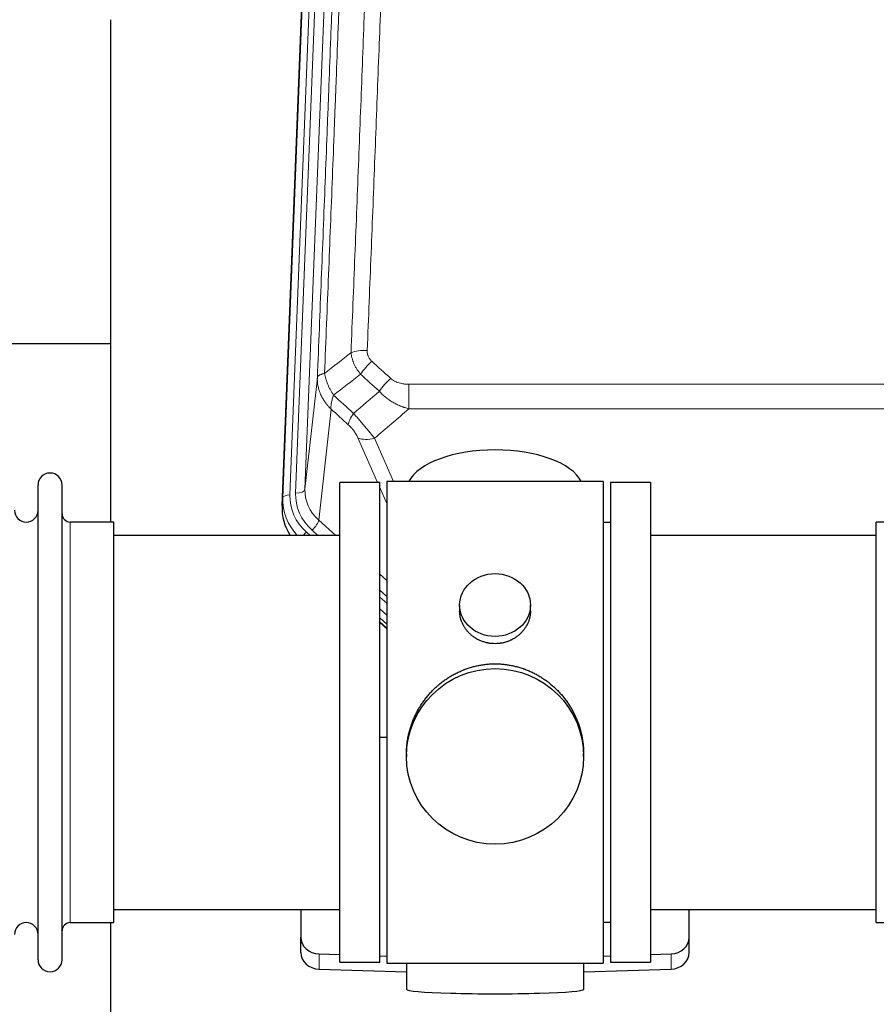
# Model space of a CAD drawing. Header units: inches. Extents: x 0 to 29700, y -16 to 21000.
# Tile 58 of 212: x 4963 to 5327, y 8877 to 9296. Entities that reach past the tile are written whole.
import ezdxf

# ---------------------------------------------------------------- set-up
doc = ezdxf.new("R2010")
doc.units = ezdxf.units.IN
doc.layers.add('254', color=7, linetype='Continuous', true_color=0xffffff)

msp = doc.modelspace()

# ---------------------------------------------------------------- linework, layer by layer
at = {"layer": '254', "color": 110, "linetype": 'Continuous', "lineweight": 13}
for p, q in [((5097.387, 9427.985), (5084.321, 9096.092)), ((5074.943, 9092.409), (5088.054, 9425.431)), ((5091.048, 9426.651), (5077.937, 9093.629)), ((5080.329, 9094.465), (5093.395, 9426.359)), ((5084.321, 9096.092), (5089.569, 9143.498)), ((5128.498, 9140.697), (5128.498, 9130.266)), ((5128.498, 9140.697), (5361.671, 9140.697)), ((5095.383, 9130.146), (5090.159, 9082.946)), ((5361.671, 9130.266), (5128.498, 9130.266)), ((5115.122, 9098.965), (5106.81, 9117.896)), ((5113.872, 9117.746), (5121.929, 9099.394)), ((5119.085, 9089.94), (5116.085, 9096.772)), ((5074.563, 9088.972), (5074.943, 9092.409)), ((4984.585, 8911.815), (4984.585, 9082.115)), ((5090.159, 9082.946), (5097.466, 9076.464)), ((5084.942, 9077.855), (5086.51, 9076.465)), ((5087.334, 9078.691), (5089.843, 9076.465)), ((5116.084, 9059.95), (5119.084, 9057.289)), ((5116.085, 9053.189), (5119.084, 9050.528)), ((5116.085, 9050.232), (5119.084, 9047.571)), ((5119.084, 9042.5), (5116.084, 9045.161)), ((5116.084, 9039.653), (5119.084, 9036.992)), ((5090.305, 8892.048), (5090.305, 8898.512)), ((5239.864, 8892.048), (5239.864, 8898.512))]:
    msp.add_line(p, q, dxfattribs=at)
at = {"layer": '254', "color": 2, "linetype": 'Continuous', "lineweight": 25}
for p, q in [((5074.563, 9088.972), (5087.68, 9422.173)), ((5001.745, 9295.692), (5001.745, 9082.115)), ((5001.735, 9157.835), (4929.761, 9157.835)), ((4970.885, 8896.065), (4970.885, 9097.865)), ((4981.085, 8896.065), (4981.085, 9097.865)), ((5116.085, 9098.965), (5099.085, 9098.965)), ((5099.085, 8894.965), (5099.085, 9098.965)), ((5116.085, 8894.965), (5116.085, 9098.965)), ((5211.085, 9099.395), (5119.085, 9099.395)), ((5119.085, 9099.395), (5119.085, 8894.535)), ((5211.085, 9099.395), (5211.085, 8894.535)), ((5231.085, 9098.965), (5214.085, 9098.965)), ((5214.085, 9098.965), (5214.085, 8894.965)), ((5231.085, 9098.965), (5231.085, 8894.965)), ((5003.085, 9082.115), (4984.585, 9082.115)), ((5003.085, 8911.815), (5003.085, 9082.115)), ((5214.085, 9081.965), (5211.085, 9081.965)), ((5345.585, 9082.115), (5327.085, 9082.115)), ((5327.085, 9072.494), (5327.085, 9082.115)), ((5099.085, 9076.465), (5003.085, 9076.465)), ((5327.085, 9076.465), (5231.085, 9076.465)), ((5327.085, 8911.815), (5327.085, 9072.494)), ((5150.037, 9046.834), (5150.037, 9044.261)), ((5180.132, 9044.249), (5180.132, 9046.834)), ((5119.084, 9038.724), (5116.084, 9041.385)), ((5116.084, 9039.385), (5119.084, 9036.724)), ((5119.085, 8990.568), (5116.085, 8990.475)), ((5127.445, 8983.614), (5127.445, 8982.476)), ((5202.724, 8982.476), (5202.724, 8983.614)), ((5003.085, 8917.465), (5099.085, 8917.465)), ((5082.585, 8917.465), (5082.585, 8905.604)), ((5231.085, 8917.465), (5327.085, 8917.465)), ((5247.585, 8905.604), (5247.585, 8917.465)), ((4984.585, 8911.815), (5003.085, 8911.815)), ((5001.745, 8911.818), (5001.745, 8872.611)), ((5211.085, 8911.965), (5214.085, 8911.965)), ((5327.085, 8911.815), (5345.585, 8911.815)), ((5082.585, 8899.14), (5082.585, 8905.604)), ((5247.585, 8899.14), (5247.585, 8905.604)), ((5090.305, 8898.512), (5099.085, 8898.24)), ((5116.085, 8897.714), (5119.085, 8897.621)), ((5211.084, 8897.621), (5214.084, 8897.714)), ((5231.084, 8898.24), (5239.864, 8898.512)), ((5090.305, 8892.048), (5127.422, 8890.898)), ((5099.085, 8894.965), (5116.085, 8894.965)), ((5119.085, 8894.535), (5166.539, 8894.535)), ((5127.42, 8894.535), (5127.42, 8883.471)), ((5166.539, 8894.535), (5211.085, 8894.535)), ((5202.748, 8890.898), (5239.864, 8892.048)), ((5202.749, 8883.471), (5202.749, 8894.535)), ((5214.085, 8894.965), (5231.085, 8894.965))]:
    msp.add_line(p, q, dxfattribs=at)
for centre, radius, start, end in [((4975.985, 9097.865), 5.1, 0, 180), ((4965.885, 9087.115), 5, 180, 0), ((4984.585, 9085.615), 3.5, 180, 270), ((4965.885, 8906.815), 5, 0, 180), ((4984.585, 8908.315), 3.5, 90, 180), ((4975.985, 8896.065), 5.1, 180, 0)]:
    msp.add_arc(centre, radius, start, end, dxfattribs=at)
at = {"layer": '254', "color": 110, "linetype": 'Continuous', "lineweight": 13}
for centre, major_axis, ratio, start_param, end_param in [((5110.759, 9150.789), (9.992, -0.404), 0.431453, 1.5882535, 2.3480729), ((5112.731, 9146.195), (-6.729, -7.397), 0.3051216, 4.388767, 5.1358022), ((5120.74, 9138.903), (6.736, 7.391), 0.3030979, 1.2497453, 1.9956357), ((5109.784, 9129.516), (6.719, 7.407), 0.3029797, 1.994528, 2.7400357), ((5113.872, 9123.918), (9.156, 4.02), 0.5833249, 3.617995, 4.4616661), ((5101.956, 9091.525), (27.029, -0.244), 0.8851019, 3.1148362, 3.8326992), ((5077.937, 9092.244), (-2.998, 0.118), 0.4614673, 4.7305545, 6.248991), ((5101.956, 9092.911), (-24.034, -0.11), 0.8859493, 6.2442616, 7.0633748), ((5104.348, 9093.746), (-24.034, -0.11), 0.8859493, 6.2442616, 7.0633748), ((5080.329, 9096.312), (-3.997, 0.157), 0.4614673, 1.5889619, 3.1073983), ((5104.348, 9095.593), (-20.033, -0.591), 0.8872905, 6.2219242, 7.0410373), ((5087.334, 9080.538), (-2.654, -2.992), 0.3265056, 1.2180917, 2.7365282), ((5084.942, 9076.47), (-1.991, -2.244), 0.3265056, 4.3596844, 4.9963838)]:
    msp.add_ellipse(centre, major_axis=major_axis, ratio=ratio, start_param=start_param, end_param=end_param, dxfattribs=at)
at = {"layer": '254', "color": 2, "linetype": 'Continuous', "lineweight": 25}
for centre, major_axis, ratio, start_param, end_param in [((5165.085, 9095.423), (-37.64, 0), 0.4617486, 3.372107, 6.0525728), ((5101.584, 9088.163), (-27.038, -0.124), 0.8859493, 6.2442616, 6.7882167), ((5090.585, 8905.604), (-8, 0), 0.8870108, 0, 1.5358897), ((5239.585, 8905.604), (-8, 0), 0.8870108, 1.6057029, 3.1415927), ((5090.585, 8899.14), (-8, 0), 0.8870108, 0, 1.5358897), ((5239.585, 8899.14), (-8, 0), 0.8870108, 1.6057029, 3.1415927), ((5165.085, 8883.471), (-37.664, 0), 0.0504434, 0, 3.1415927)]:
    msp.add_ellipse(centre, major_axis=major_axis, ratio=ratio, start_param=start_param, end_param=end_param, dxfattribs=at)
for centre, major_axis, ratio in [((5165.085, 9046.834), (15.048, 0), 0.8870108), ((5165.085, 8982.476), (-37.64, 0), 0.9914449)]:
    msp.add_ellipse(centre, major_axis=major_axis, ratio=ratio, dxfattribs=at)
at = {"layer": '254', "color": 110, "linetype": 'Continuous', "lineweight": 13}
for points, knots in [([(5122.718, 9474.109), (5122.28, 9461.396), (5121.39, 9435.818), (5120.469, 9409.938), (5119.767, 9390.415), (5119.531, 9383.889), (5119.055, 9370.798), (5118.815, 9364.234), (5118.09, 9344.484), (5117.599, 9331.247), (5116.975, 9314.612), (5116.85, 9311.281), (5116.599, 9304.61), (5116.22, 9294.592), (5115.838, 9284.538), (5115.067, 9264.379), (5114.025, 9237.371), (5112.417, 9196.467), (5111.317, 9168.937), (5110.759, 9155.106)], [0, 0, 0, 0, 0.125, 0.25, 0.25, 0.3125, 0.3125, 0.375, 0.375, 0.5, 0.5, 0.53125, 0.53125, 0.5625, 0.625, 0.625, 0.75, 0.875, 1, 1, 1, 1]), ([(5104.853, 9469.174), (5104.797, 9467.562), (5104.742, 9465.949), (5104.63, 9462.72), (5104.461, 9457.873), (5104.066, 9446.538), (5103.722, 9436.778), (5103.029, 9417.202), (5102.088, 9390.946), (5100.63, 9351.101), (5099.626, 9324.23), (5099.052, 9309.029), (5098.988, 9307.338), (5098.86, 9303.956), (5098.667, 9298.878), (5098.216, 9287.008), (5097.824, 9276.793), (5097.496, 9268.259), (5097.43, 9266.551), (5097.298, 9263.133), (5097.1, 9258.003), (5096.635, 9246.011), (5096.232, 9235.695), (5095.42, 9215.013), (5094.323, 9187.304), (5093.195, 9159.331), (5092.624, 9145.278)], [0, 0, 0, 0, 0.015625, 0.015625, 0.03125, 0.0625, 0.125, 0.125, 0.25, 0.375, 0.5, 0.5, 0.515625, 0.515625, 0.53125, 0.5625, 0.625, 0.625, 0.640625, 0.640625, 0.65625, 0.6875, 0.75, 0.75, 0.875, 1, 1, 1, 1]), ([(5103.876, 9154.145), (5104.434, 9167.958), (5105.536, 9195.454), (5107.146, 9236.306), (5108.189, 9263.28), (5108.961, 9283.412), (5109.344, 9293.454), (5109.723, 9303.46), (5109.975, 9310.122), (5110.1, 9313.449), (5110.724, 9330.063), (5111.216, 9343.283), (5111.943, 9363.007), (5112.183, 9369.563), (5112.659, 9382.637), (5112.895, 9389.155), (5113.598, 9408.654), (5114.52, 9434.5), (5115.412, 9460.046), (5115.85, 9472.743)], [0, 0, 0, 0, 0.125, 0.25, 0.375, 0.375, 0.4375, 0.46875, 0.46875, 0.5, 0.5, 0.625, 0.625, 0.6875, 0.6875, 0.75, 0.75, 0.875, 1, 1, 1, 1]), ([(5089.569, 9143.498), (5090.138, 9157.498), (5091.263, 9185.365), (5092.357, 9212.969), (5093.166, 9233.573), (5093.568, 9243.85), (5094.032, 9255.797), (5094.23, 9260.908), (5094.361, 9264.313), (5094.427, 9266.014), (5094.755, 9274.516), (5095.145, 9284.692), (5095.595, 9296.518), (5095.787, 9301.576), (5095.915, 9304.946), (5095.979, 9306.63), (5096.551, 9321.773), (5097.552, 9348.542), (5099.007, 9388.236), (5100.413, 9427.469), (5101.319, 9453.318), (5101.764, 9466.166)], [0, 0, 0, 0, 0.125, 0.25, 0.25, 0.3125, 0.34375, 0.359375, 0.359375, 0.375, 0.375, 0.4375, 0.46875, 0.484375, 0.484375, 0.5, 0.5, 0.625, 0.75, 0.875, 1, 1, 1, 1]), ([(5112.731, 9150.494), (5112.565, 9150.646), (5112.407, 9150.805), (5112.221, 9151.012), (5112.184, 9151.054), (5112.112, 9151.139), (5112.076, 9151.182), (5111.972, 9151.311), (5111.905, 9151.399), (5111.713, 9151.665), (5111.478, 9152.03), (5111.288, 9152.415), (5111.162, 9152.711), (5111.122, 9152.812), (5111.068, 9152.964), (5111.05, 9153.015), (5111.017, 9153.117), (5111.001, 9153.168), (5110.925, 9153.426), (5110.877, 9153.633), (5110.804, 9154.049), (5110.78, 9154.259), (5110.753, 9154.681), (5110.751, 9154.893), (5110.759, 9155.106)], [0, 0, 0, 0, 0.125, 0.125, 0.15625, 0.15625, 0.1875, 0.1875, 0.25, 0.25, 0.375, 0.5, 0.5, 0.5625, 0.5625, 0.59375, 0.59375, 0.625, 0.625, 0.75, 0.75, 0.875, 0.875, 1, 1, 1, 1]), ([(5107.909, 9145.028), (5107.618, 9145.372), (5107.341, 9145.723), (5107.012, 9146.171), (5106.948, 9146.261), (5106.819, 9146.441), (5106.756, 9146.532), (5106.57, 9146.806), (5106.449, 9146.989), (5106.1, 9147.542), (5105.665, 9148.289), (5105.292, 9149.052), (5105.037, 9149.631), (5104.955, 9149.825), (5104.839, 9150.118), (5104.801, 9150.216), (5104.728, 9150.412), (5104.692, 9150.51), (5104.52, 9151), (5104.399, 9151.393), (5104.192, 9152.179), (5104.019, 9152.965), (5103.912, 9153.752), (5103.876, 9154.145)], [0, 0, 0, 0, 0.125, 0.125, 0.15625, 0.15625, 0.1875, 0.1875, 0.25, 0.25, 0.375, 0.5, 0.5, 0.5625, 0.5625, 0.59375, 0.59375, 0.625, 0.625, 0.75, 0.75, 0.875, 1, 1, 1, 1]), ([(5095.383, 9130.146), (5095.366, 9130.163), (5095.332, 9130.196), (5095.281, 9130.247), (5095.229, 9130.298), (5095.178, 9130.348), (5095.127, 9130.399), (5095.077, 9130.451), (5095.026, 9130.502), (5094.976, 9130.554), (5094.925, 9130.605), (5094.875, 9130.657), (5094.825, 9130.709), (5094.775, 9130.761), (5094.726, 9130.814), (5094.676, 9130.866), (5094.627, 9130.919), (5094.578, 9130.972), (5094.529, 9131.025), (5094.48, 9131.078), (5094.432, 9131.132), (5094.383, 9131.185), (5094.335, 9131.239), (5094.287, 9131.293), (5094.239, 9131.347), (5094.191, 9131.401), (5094.144, 9131.456), (5094.096, 9131.51), (5094.049, 9131.565), (5094.002, 9131.62), (5093.955, 9131.675), (5093.908, 9131.73), (5093.862, 9131.786), (5093.816, 9131.841), (5093.77, 9131.897), (5093.724, 9131.953), (5093.678, 9132.009), (5093.632, 9132.065), (5093.587, 9132.122), (5093.542, 9132.178), (5093.497, 9132.235), (5093.452, 9132.292), (5093.408, 9132.349), (5093.363, 9132.406), (5093.319, 9132.464), (5093.275, 9132.521), (5093.231, 9132.579), (5093.188, 9132.637), (5093.144, 9132.695), (5093.101, 9132.753), (5093.058, 9132.811), (5093.016, 9132.87), (5092.973, 9132.928), (5092.931, 9132.987), (5092.889, 9133.046), (5092.847, 9133.105), (5092.805, 9133.164), (5092.763, 9133.224), (5092.722, 9133.283), (5092.681, 9133.343), (5092.64, 9133.403), (5092.6, 9133.463), (5092.559, 9133.523), (5092.519, 9133.583), (5092.479, 9133.644), (5092.439, 9133.704), (5092.4, 9133.765), (5092.36, 9133.826), (5092.321, 9133.887), (5092.283, 9133.948), (5092.244, 9134.01), (5092.206, 9134.071), (5092.167, 9134.133), (5092.129, 9134.194), (5092.092, 9134.256), (5092.054, 9134.318), (5092.017, 9134.381), (5091.98, 9134.443), (5091.943, 9134.505), (5091.907, 9134.568), (5091.871, 9134.631), (5091.834, 9134.694), (5091.799, 9134.757), (5091.763, 9134.82), (5091.728, 9134.883), (5091.693, 9134.947), (5091.658, 9135.01), (5091.623, 9135.074), (5091.589, 9135.138), (5091.555, 9135.202), (5091.521, 9135.266), (5091.487, 9135.33), (5091.454, 9135.394), (5091.421, 9135.459), (5091.388, 9135.523), (5091.356, 9135.588), (5091.323, 9135.653), (5091.291, 9135.718), (5091.26, 9135.783), (5091.228, 9135.848), (5091.197, 9135.914), (5091.166, 9135.979), (5091.135, 9136.045), (5091.104, 9136.111), (5091.074, 9136.177), (5091.044, 9136.243), (5091.015, 9136.309), (5090.985, 9136.375), (5090.787, 9136.826), (5090.453, 9137.676), (5090.065, 9138.944), (5089.779, 9140.243), (5089.601, 9141.565), (5089.558, 9142.492), (5089.558, 9143.016), (5089.559, 9143.137), (5089.561, 9143.257), (5089.564, 9143.377), (5089.567, 9143.458), (5089.569, 9143.498)], [0, 0, 0, 0, 0.0045083, 0.0090195, 0.0135338, 0.0180512, 0.0225715, 0.0270949, 0.0316214, 0.0361509, 0.0406834, 0.0452189, 0.0497575, 0.0542992, 0.0588439, 0.0633916, 0.0679424, 0.0724963, 0.0770532, 0.0816132, 0.0861762, 0.0907423, 0.0953114, 0.0998837, 0.104459, 0.1090373, 0.1136188, 0.1182033, 0.1227909, 0.1273815, 0.1319753, 0.1365721, 0.141172, 0.145775, 0.1503811, 0.1549903, 0.1596025, 0.1642179, 0.1688364, 0.1734579, 0.1780826, 0.1827103, 0.1873412, 0.1919752, 0.1966123, 0.2012524, 0.2058957, 0.2105422, 0.2151917, 0.2198443, 0.2245001, 0.229159, 0.233821, 0.2384861, 0.2431544, 0.2478258, 0.2525003, 0.2571779, 0.2618587, 0.2665427, 0.2712297, 0.2759199, 0.2806133, 0.2853097, 0.2900094, 0.2947122, 0.2994181, 0.3041272, 0.3088394, 0.3135548, 0.3182733, 0.322995, 0.3277199, 0.3324479, 0.3371791, 0.3419135, 0.346651, 0.3513917, 0.3561355, 0.3608826, 0.3656328, 0.3703861, 0.3751427, 0.3799024, 0.3846654, 0.3894315, 0.3942008, 0.3989732, 0.4037489, 0.4085278, 0.4133098, 0.4180951, 0.4228835, 0.4276751, 0.43247, 0.437268, 0.4420692, 0.4468737, 0.4516813, 0.4564922, 0.4613063, 0.4661235, 0.470944, 0.4757677, 0.4805947, 0.4854248, 0.4902582, 0.4950947, 0.4999345, 0.5888915, 0.6791125, 0.7706071, 0.8633844, 0.9574535, 0.965938, 0.9744348, 0.9829441, 0.9914659, 1, 1, 1, 1]), ([(5092.624, 9145.278), (5092.398, 9145.242), (5092.181, 9145.199), (5091.771, 9145.104), (5091.577, 9145.051), (5091.213, 9144.935), (5091.043, 9144.871), (5090.729, 9144.735), (5090.584, 9144.663), (5090.323, 9144.51), (5090.206, 9144.429), (5090, 9144.26), (5089.911, 9144.171), (5089.688, 9143.897), (5089.598, 9143.702), (5089.569, 9143.498)], [0, 0, 0, 0, 0.125, 0.125, 0.25, 0.25, 0.375, 0.375, 0.5, 0.5, 0.625, 0.625, 0.75, 0.75, 1, 1, 1, 1]), ([(5096.489, 9136.032), (5095.986, 9136.781), (5095.524, 9137.547), (5094.898, 9138.709), (5094.7, 9139.099), (5094.328, 9139.88), (5094.153, 9140.271), (5093.666, 9141.445), (5093.388, 9142.227), (5092.931, 9143.771), (5092.753, 9144.534), (5092.624, 9145.278)], [0, 0, 0, 0, 0.25, 0.25, 0.375, 0.375, 0.5, 0.5, 0.75, 0.75, 1, 1, 1, 1]), ([(5128.498, 9140.697), (5128.145, 9140.697), (5127.791, 9140.708), (5127.35, 9140.735), (5127.262, 9140.741), (5127.086, 9140.754), (5126.998, 9140.762), (5126.735, 9140.787), (5126.56, 9140.806), (5126.038, 9140.873), (5125.693, 9140.93), (5125.01, 9141.069), (5124.673, 9141.151), (5124.005, 9141.346), (5123.675, 9141.457), (5123.31, 9141.602), (5123.269, 9141.618), (5123.188, 9141.651), (5123.068, 9141.702), (5122.79, 9141.824), (5122.558, 9141.937), (5122.104, 9142.176), (5121.813, 9142.35), (5121.256, 9142.734), (5120.99, 9142.943), (5120.74, 9143.173)], [0, 0, 0, 0, 0.125, 0.125, 0.15625, 0.15625, 0.1875, 0.1875, 0.25, 0.25, 0.375, 0.375, 0.5, 0.5, 0.625, 0.625, 0.640625, 0.640625, 0.65625, 0.6875, 0.75, 0.75, 0.875, 0.875, 1, 1, 1, 1]), ([(5095.383, 9130.146), (5095.337, 9130.518), (5095.328, 9130.93), (5095.369, 9131.595), (5095.391, 9131.825), (5095.454, 9132.299), (5095.494, 9132.543), (5095.59, 9133.044), (5095.647, 9133.301), (5095.776, 9133.825), (5095.848, 9134.092), (5096.008, 9134.634), (5096.095, 9134.91), (5096.282, 9135.467), (5096.383, 9135.749), (5096.489, 9136.032)], [0, 0, 0, 0, 0.25, 0.25, 0.375, 0.375, 0.5, 0.5, 0.625, 0.625, 0.75, 0.75, 0.875, 0.875, 1, 1, 1, 1]), ([(5128.498, 9130.266), (5127.901, 9130.418), (5127.233, 9130.612), (5126.569, 9130.832), (5126.422, 9130.882), (5126.348, 9130.907), (5126.128, 9130.983), (5125.981, 9131.035), (5125.544, 9131.195), (5125.254, 9131.307), (5124.392, 9131.657), (5123.827, 9131.909), (5122.714, 9132.454), (5122.167, 9132.746), (5121.361, 9133.217), (5120.962, 9133.459), (5120.568, 9133.715), (5120.372, 9133.844), (5120.307, 9133.888), (5120.177, 9133.976), (5120.113, 9134.02), (5119.534, 9134.419), (5119.037, 9134.791), (5118.082, 9135.568), (5117.623, 9135.974), (5116.744, 9136.819), (5116.323, 9137.259), (5115.922, 9137.717)], [0, 0, 0, 0, 0.125, 0.140625, 0.140625, 0.15625, 0.15625, 0.1875, 0.1875, 0.25, 0.25, 0.375, 0.375, 0.5, 0.5, 0.5625, 0.59375, 0.59375, 0.609375, 0.609375, 0.625, 0.625, 0.75, 0.75, 0.875, 0.875, 1, 1, 1, 1]), ([(5113.872, 9117.746), (5113.55, 9118.147), (5113.219, 9118.556), (5112.542, 9119.389), (5112.195, 9119.813), (5111.661, 9120.462), (5111.481, 9120.681), (5111.207, 9121.011), (5111.115, 9121.122), (5110.977, 9121.289), (5110.93, 9121.345), (5110.838, 9121.456), (5110.791, 9121.512), (5110.373, 9122.015), (5109.622, 9122.913), (5108.857, 9123.818), (5108.278, 9124.5), (5108.084, 9124.728), (5107.792, 9125.07), (5107.695, 9125.185), (5107.548, 9125.356), (5107.499, 9125.413), (5107.401, 9125.528), (5107.352, 9125.585), (5106.912, 9126.098), (5106.522, 9126.55), (5105.747, 9127.444), (5105.361, 9127.887), (5104.976, 9128.326)], [0, 0, 0, 0, 0.125, 0.125, 0.25, 0.25, 0.3125, 0.3125, 0.34375, 0.34375, 0.359375, 0.359375, 0.375, 0.375, 0.5, 0.625, 0.625, 0.6875, 0.6875, 0.71875, 0.71875, 0.734375, 0.734375, 0.75, 0.75, 0.875, 0.875, 1, 1, 1, 1]), ([(5102.723, 9123.494), (5102.942, 9123.295), (5103.159, 9123.088), (5103.585, 9122.659), (5103.794, 9122.437), (5104.052, 9122.148), (5104.104, 9122.089), (5104.205, 9121.973), (5104.356, 9121.797), (5104.502, 9121.619), (5104.789, 9121.263), (5104.971, 9121.023), (5105.321, 9120.538), (5105.488, 9120.293), (5105.668, 9120.015), (5105.688, 9119.984), (5105.727, 9119.922), (5105.785, 9119.829), (5105.918, 9119.614), (5106.025, 9119.432), (5106.233, 9119.07), (5106.361, 9118.831), (5106.599, 9118.359), (5106.709, 9118.126), (5106.81, 9117.896)], [0, 0, 0, 0, 0.125, 0.125, 0.25, 0.25, 0.28125, 0.28125, 0.3125, 0.375, 0.375, 0.5, 0.5, 0.625, 0.625, 0.640625, 0.640625, 0.65625, 0.6875, 0.75, 0.75, 0.875, 0.875, 1, 1, 1, 1])]:
    msp.add_open_spline(points, degree=3, knots=knots, dxfattribs=at)
for points in [[(5092.624, 9145.278), (5096.373, 9148.238), (5100.123, 9151.194), (5103.876, 9154.145)], [(5112.731, 9150.494), (5115.401, 9148.056), (5118.071, 9145.615), (5120.74, 9143.173)], [(5107.909, 9145.028), (5104.1, 9142.034), (5100.294, 9139.035), (5096.489, 9136.032)], [(5115.922, 9137.717), (5113.251, 9140.156), (5110.58, 9142.593), (5107.909, 9145.028)], [(5096.489, 9136.032), (5099.318, 9133.466), (5102.147, 9130.897), (5104.976, 9128.326)], [(5104.976, 9128.326), (5108.627, 9131.455), (5112.276, 9134.585), (5115.922, 9137.717)], [(5102.723, 9123.494), (5100.277, 9125.713), (5097.83, 9127.931), (5095.383, 9130.146)], [(5128.498, 9130.266), (5123.626, 9126.09), (5118.751, 9121.917), (5113.872, 9117.746)]]:
    msp.add_open_spline(points, degree=3, dxfattribs=at)
at = {"layer": '254', "color": 2, "linetype": 'Continuous', "lineweight": 25}
for points, knots in [([(5180.132, 9044.251), (5180.132, 9043.821), (5180.108, 9043.388), (5180.048, 9042.843), (5180.035, 9042.732), (5180.004, 9042.511), (5179.954, 9042.181), (5179.891, 9041.853), (5179.747, 9041.201), (5179.627, 9040.771), (5179.343, 9039.92), (5179.177, 9039.499), (5178.894, 9038.875), (5178.794, 9038.668), (5178.661, 9038.411), (5178.635, 9038.36), (5178.58, 9038.257), (5178.498, 9038.105), (5178.412, 9037.954), (5178.121, 9037.454), (5177.869, 9037.065), (5177.325, 9036.312), (5177.033, 9035.947), (5176.566, 9035.417), (5176.406, 9035.244), (5176.157, 9034.988), (5176.031, 9034.861), (5175.902, 9034.736), (5175.816, 9034.653), (5175.772, 9034.612), (5175.378, 9034.243), (5175.013, 9033.933), (5174.255, 9033.348), (5173.862, 9033.073), (5173.048, 9032.559), (5172.627, 9032.319), (5172.083, 9032.043), (5171.973, 9031.989), (5171.752, 9031.883), (5171.64, 9031.831), (5171.304, 9031.68), (5171.078, 9031.585), (5170.395, 9031.316), (5169.933, 9031.158), (5168.995, 9030.887), (5168.519, 9030.772), (5167.795, 9030.634), (5167.552, 9030.594), (5167.185, 9030.541), (5167.062, 9030.525), (5166.877, 9030.503), (5166.815, 9030.496), (5166.692, 9030.483), (5166.63, 9030.477), (5166.074, 9030.424), (5165.582, 9030.401), (5164.599, 9030.401), (5164.109, 9030.424), (5163.131, 9030.515), (5162.644, 9030.583), (5162.036, 9030.698), (5161.915, 9030.723), (5161.672, 9030.775), (5161.31, 9030.857), (5160.953, 9030.951), (5160.246, 9031.155), (5159.784, 9031.313), (5158.878, 9031.669), (5158.434, 9031.868), (5157.782, 9032.197), (5157.567, 9032.312), (5157.249, 9032.493), (5157.143, 9032.554), (5156.933, 9032.68), (5156.83, 9032.743), (5156.316, 9033.067), (5155.922, 9033.343), (5155.164, 9033.926), (5154.801, 9034.234), (5154.107, 9034.882), (5153.776, 9035.222), (5153.422, 9035.623), (5153.382, 9035.668), (5153.305, 9035.758), (5153.19, 9035.893), (5152.928, 9036.213), (5152.715, 9036.492), (5152.305, 9037.058), (5152.053, 9037.445), (5151.59, 9038.239), (5151.38, 9038.645), (5151.096, 9039.269), (5151.006, 9039.48), (5150.88, 9039.799), (5150.84, 9039.906), (5150.762, 9040.119), (5150.724, 9040.226), (5150.545, 9040.762), (5150.425, 9041.192), (5150.233, 9042.058), (5150.16, 9042.494), (5150.087, 9043.15), (5150.068, 9043.369), (5150.05, 9043.699), (5150.043, 9043.864), (5150.039, 9044.03), (5150.037, 9044.14), (5150.037, 9044.195), (5150.037, 9044.253), (5150.037, 9044.256), (5150.037, 9044.258)], [0, 0, 0, 0, 0.0308202, 0.0308202, 0.0386347, 0.0386347, 0.0464491, 0.062078, 0.062078, 0.0933358, 0.0933358, 0.1245936, 0.1245936, 0.1402226, 0.1402226, 0.1441298, 0.1441298, 0.148037, 0.1558515, 0.1558515, 0.1871093, 0.1871093, 0.2183671, 0.2183671, 0.233996, 0.233996, 0.2418105, 0.2457177, 0.2457177, 0.2496249, 0.2496249, 0.2808827, 0.2808827, 0.3121405, 0.3121405, 0.3433983, 0.3433983, 0.3512128, 0.3512128, 0.3590273, 0.3590273, 0.3746562, 0.3746562, 0.405914, 0.405914, 0.4371718, 0.4371718, 0.4528007, 0.4528007, 0.4606152, 0.4606152, 0.4645224, 0.4645224, 0.4684296, 0.4684296, 0.4996874, 0.4996874, 0.5309452, 0.5309452, 0.5622031, 0.5622031, 0.5700175, 0.5700175, 0.577832, 0.5934609, 0.5934609, 0.6247187, 0.6247187, 0.6559765, 0.6559765, 0.6716054, 0.6716054, 0.6794199, 0.6794199, 0.6872343, 0.6872343, 0.7184921, 0.7184921, 0.7497499, 0.7497499, 0.7810078, 0.7810078, 0.784915, 0.784915, 0.7888222, 0.7966367, 0.8122656, 0.8122656, 0.8435234, 0.8435234, 0.8747812, 0.8747812, 0.8904101, 0.8904101, 0.8982246, 0.8982246, 0.906039, 0.906039, 0.9372968, 0.9372968, 0.9685546, 0.9685546, 0.9841835, 0.9841835, 0.991998, 0.9959052, 0.9959052, 0.9998125, 0.9998125, 1, 1, 1, 1]), ([(5127.445, 8983.567), (5127.445, 8983.579), (5127.445, 8984.206), (5127.476, 8985.447), (5127.613, 8987.288), (5127.842, 8989.125), (5128.056, 8990.349), (5128.239, 8991.265), (5128.321, 8991.647), (5128.408, 8992.029), (5128.443, 8992.181), (5128.461, 8992.258), (5128.516, 8992.486), (5128.702, 8993.247), (5129.078, 8994.598), (5129.664, 8996.367), (5130.332, 8998.101), (5131.082, 8999.802), (5131.915, 9001.469), (5132.525, 9002.558), (5132.924, 9003.231), (5133.005, 9003.365), (5133.168, 9003.632), (5133.414, 9004.031), (5133.667, 9004.425), (5134.18, 9005.204), (5134.888, 9006.224), (5136.016, 9007.695), (5137.211, 9009.109), (5138.472, 9010.466), (5139.358, 9011.332), (5140.039, 9011.967), (5140.384, 9012.281), (5140.736, 9012.589), (5140.972, 9012.793), (5141.09, 9012.894), (5141.685, 9013.397), (5142.652, 9014.175), (5144.149, 9015.264), (5145.693, 9016.277), (5147.284, 9017.213), (5148.922, 9018.072), (5150.046, 9018.592), (5150.902, 9018.962), (5151.333, 9019.142), (5151.768, 9019.314), (5151.987, 9019.399), (5152.06, 9019.427), (5152.206, 9019.483), (5152.864, 9019.731), (5154.113, 9020.162), (5155.895, 9020.677), (5157.696, 9021.101), (5159.514, 9021.432), (5161.351, 9021.671), (5162.588, 9021.767), (5163.521, 9021.816), (5163.988, 9021.834), (5164.536, 9021.845), (5164.771, 9021.847), (5164.928, 9021.848), (5165.006, 9021.848), (5165.085, 9021.848)], [0, 0, 0, 0, 0.0006246, 0.0318551, 0.0630856, 0.0943161, 0.1255465, 0.1255465, 0.1411618, 0.1450656, 0.1450656, 0.1489694, 0.1489694, 0.156777, 0.1880075, 0.219238, 0.2504685, 0.2816989, 0.3129294, 0.3441599, 0.3441599, 0.3519675, 0.3519675, 0.3597751, 0.3753904, 0.3753904, 0.4066209, 0.4378513, 0.4690818, 0.5003123, 0.5315428, 0.5315428, 0.547158, 0.5549656, 0.5549656, 0.5627733, 0.5627733, 0.5940037, 0.6252342, 0.6564647, 0.6876952, 0.7189257, 0.7501562, 0.7501562, 0.7657714, 0.773579, 0.773579, 0.7774828, 0.7774828, 0.7813866, 0.8126171, 0.8438476, 0.8750781, 0.9063086, 0.937539, 0.9687695, 0.9687695, 0.9843848, 0.9921924, 0.9960962, 0.9960962, 1, 1, 1, 1]), ([(5165.085, 9021.848), (5165.712, 9021.848), (5166.962, 9021.815), (5168.819, 9021.67), (5170.658, 9021.431), (5172.482, 9021.099), (5174.288, 9020.674), (5175.481, 9020.328), (5176.372, 9020.045), (5176.668, 9019.947), (5177.038, 9019.819), (5177.111, 9019.793), (5177.259, 9019.741), (5177.48, 9019.662), (5178.285, 9019.367), (5179.58, 9018.843), (5181.262, 9018.064), (5182.899, 9017.205), (5184.493, 9016.267), (5186.042, 9015.249), (5187.046, 9014.518), (5187.664, 9014.043), (5187.788, 9013.948), (5188.032, 9013.755), (5188.398, 9013.464), (5188.756, 9013.168), (5189.466, 9012.567), (5190.39, 9011.745), (5191.712, 9010.451), (5192.969, 9009.097), (5194.164, 9007.682), (5194.917, 9006.698), (5195.466, 9005.945), (5195.737, 9005.564), (5196.001, 9005.178), (5196.176, 9004.919), (5196.263, 9004.788), (5196.693, 9004.135), (5197.353, 9003.078), (5198.261, 9001.456), (5199.089, 8999.797), (5199.837, 8998.102), (5200.504, 8996.371), (5200.894, 8995.192), (5201.166, 8994.299), (5201.297, 8993.85), (5201.44, 8993.322), (5201.5, 8993.094), (5201.539, 8992.943), (5201.558, 8992.867), (5201.731, 8992.183), (5202.005, 8990.966), (5202.325, 8989.136), (5202.554, 8987.301), (5202.692, 8985.463), (5202.724, 8984.215), (5202.724, 8983.581), (5202.724, 8983.561)], [0, 0, 0, 0, 0.0312188, 0.0624376, 0.0936563, 0.1248751, 0.1560939, 0.1873127, 0.1873127, 0.2029221, 0.2029221, 0.2068244, 0.2068244, 0.2107268, 0.2185315, 0.2497502, 0.280969, 0.3121878, 0.3434066, 0.3746254, 0.4058442, 0.4058442, 0.4136489, 0.4136489, 0.4214535, 0.4370629, 0.4370629, 0.4682817, 0.4995005, 0.5307193, 0.5619381, 0.5931568, 0.5931568, 0.6087662, 0.6165709, 0.6165709, 0.6243756, 0.6243756, 0.6555944, 0.6868132, 0.718032, 0.7492507, 0.7804695, 0.8116883, 0.8116883, 0.8272977, 0.8351024, 0.8390047, 0.8390047, 0.8429071, 0.8429071, 0.8741259, 0.9053447, 0.9365634, 0.9677822, 0.999001, 1, 1, 1, 1])]:
    msp.add_open_spline(points, degree=3, knots=knots, dxfattribs=at)

doc.saveas('drawing.dxf')
